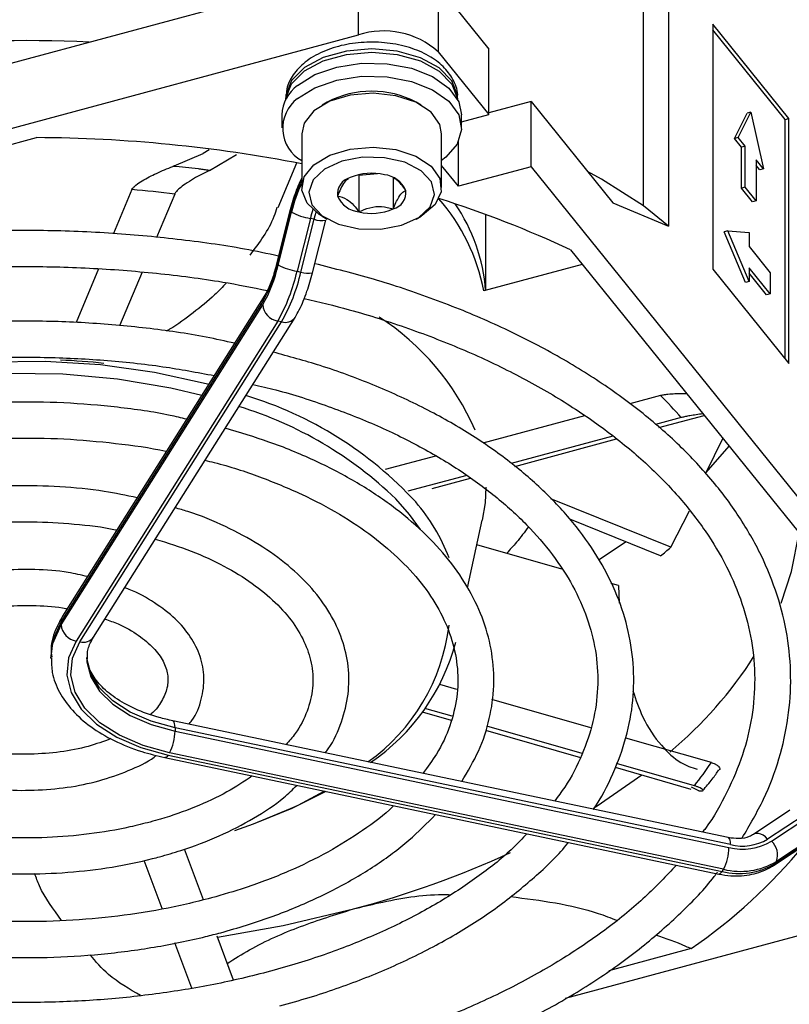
# Model space of a CAD drawing. Header units: millimetres. Extents: x 5 to 414, y 6 to 290.
# Tile 95 of 107: x 396.56 to 402.06, y 160.13 to 167.16. Entities that reach past the tile are written whole.
import ezdxf

# ---------------------------------------------------------------- set-up
doc = ezdxf.new("R2010")
doc.units = ezdxf.units.MM

msp = doc.modelspace()

# ---------------------------------------------------------------- linework, layer by layer
at = {"color": 7, "linetype": 'Continuous', "lineweight": 25}
for p, q in [((401.1947, 167.8963), (401.1947, 165.6853)), ((401.0172, 165.8299), (401.0172, 167.6146)), ((396.3021, 166.7966), (398.98, 167.5174)), ((398.98, 167.0508), (398.98, 167.5174)), ((399.5495, 167.3978), (399.5495, 166.9312)), ((399.5495, 167.3978), (399.9117, 166.9493)), ((402.055, 166.4539), (401.5117, 167.1266)), ((401.5117, 167.1266), (401.5117, 165.3769)), ((402.0291, 166.447), (401.5117, 167.0876)), ((389.399, 164.4717), (398.98, 167.0508)), ((399.9117, 166.4827), (399.9117, 166.9493)), ((399.5495, 166.9312), (399.9117, 166.4827)), ((398.4604, 166.5963), (398.4604, 166.5891)), ((399.689, 166.5891), (399.689, 166.5963)), ((398.7565, 166.57), (398.7211, 166.5496)), ((399.4283, 166.5496), (399.393, 166.57)), ((400.2136, 166.5756), (399.9117, 166.4943)), ((400.2136, 166.109), (400.2136, 166.5756)), ((400.2136, 166.5756), (400.7982, 165.8519)), ((398.4319, 166.4797), (398.4319, 166.3863)), ((399.7176, 166.4304), (399.9117, 166.4827)), ((399.7176, 166.3863), (399.7176, 166.4797)), ((401.6669, 166.3122), (401.7574, 166.4917)), ((401.6928, 166.3192), (401.7833, 166.4987)), ((401.7833, 166.4987), (401.7574, 166.4917)), ((401.7833, 166.4987), (401.8739, 166.0949)), ((402.0291, 166.447), (402.055, 166.4539)), ((402.055, 164.7042), (402.055, 166.4539)), ((402.0291, 164.7363), (402.0291, 166.447)), ((391.8516, 165.0182), (396.6783, 166.3175)), ((398.5747, 166.3455), (398.5747, 165.9606)), ((399.5747, 165.9606), (399.5747, 166.3455)), ((401.6928, 166.3192), (401.6669, 166.3122)), ((401.7182, 166.2487), (401.6669, 166.3122)), ((401.7441, 166.2556), (401.6928, 166.3192)), ((399.6957, 165.9696), (399.6957, 166.2904)), ((401.7441, 166.2556), (401.7182, 166.2487)), ((401.7182, 165.957), (401.7182, 166.2487)), ((401.7441, 165.964), (401.7441, 166.2556)), ((397.6625, 166.1159), (397.8699, 166.2048)), ((397.9136, 166.2298), (397.8699, 166.2048)), ((397.9153, 166.082), (398.1078, 166.1972)), ((397.6625, 166.1159), (397.6529, 166.1123)), ((398.4053, 165.8181), (398.5388, 166.1374)), ((399.6957, 165.9696), (399.5747, 166.1194)), ((400.2136, 166.109), (399.6957, 165.9696)), ((400.2136, 166.109), (404.0172, 161.4002)), ((401.8739, 166.0949), (401.8226, 166.1585)), ((401.8226, 166.1585), (401.8226, 165.8668)), ((401.848, 166.088), (401.8226, 166.1194)), ((398.9802, 166.0518), (398.9834, 166.0494)), ((398.9834, 166.0494), (399.1155, 166.0606)), ((398.9834, 166.0494), (398.9834, 165.787)), ((399.2282, 166.0318), (399.2282, 165.8077)), ((401.8739, 166.0949), (401.848, 166.088)), ((401.7441, 165.964), (401.7182, 165.957)), ((401.8226, 165.8668), (401.7441, 165.964)), ((397.3602, 165.9461), (397.2288, 165.632)), ((397.6672, 165.9146), (397.5374, 165.6042)), ((401.7967, 165.8599), (401.7182, 165.957)), ((400.7982, 165.8519), (401.1947, 165.6853)), ((401.1947, 165.6853), (401.0172, 165.8299)), ((401.8226, 165.8668), (401.7967, 165.8599)), ((398.488, 165.7843), (398.3931, 165.4071)), ((398.4915, 165.7789), (398.3966, 165.4018)), ((398.4063, 165.4076), (398.5013, 165.7848)), ((398.7211, 165.7565), (398.7565, 165.7361)), ((399.393, 165.7361), (399.4283, 165.7565)), ((399.8902, 165.2261), (399.8902, 165.7678)), ((398.6363, 165.7401), (398.5414, 165.3629)), ((398.5682, 165.3573), (398.6631, 165.7344)), ((398.6631, 165.7344), (398.6363, 165.7401)), ((398.6514, 165.3515), (398.7463, 165.7287)), ((401.6203, 165.6506), (401.5944, 165.6437)), ((401.7454, 165.2818), (401.5944, 165.6437)), ((401.7713, 165.2888), (401.6203, 165.6506)), ((401.6203, 165.6506), (401.7713, 165.6387)), ((401.7713, 165.6387), (401.7713, 165.5396)), ((401.7713, 165.5396), (401.9222, 165.3527)), ((400.4961, 165.5153), (402.7469, 162.7289)), ((400.5798, 165.4117), (399.876, 165.2223)), ((397.1235, 165.3802), (396.9629, 164.9961)), ((397.4338, 165.3564), (397.2733, 164.9728)), ((398.5414, 165.3629), (398.5682, 165.3573)), ((401.5117, 165.3769), (402.055, 164.7042)), ((401.9222, 165.2011), (401.7713, 165.388)), ((401.7713, 165.388), (401.7713, 165.2888)), ((401.8963, 165.1941), (401.7713, 165.3489)), ((401.9222, 165.3527), (401.9222, 165.2011)), ((401.7713, 165.2888), (401.7454, 165.2818)), ((398.3105, 165.1911), (396.8659, 162.8998)), ((401.9222, 165.2011), (401.8963, 165.1941)), ((398.2998, 165.1527), (396.8552, 162.8614)), ((396.8552, 162.838), (398.2958, 165.1229)), ((398.4032, 165.007), (396.9626, 162.7222)), ((396.9894, 162.7165), (398.43, 165.0014)), ((397.0861, 162.7489), (398.5267, 165.0338)), ((398.43, 165.0014), (398.4032, 165.007)), ((401.138, 164.4756), (400.9187, 164.4166)), ((400.596, 164.3297), (399.8697, 164.1342)), ((401.2867, 164.3174), (401.1017, 164.2676)), ((401.1261, 164.2466), (401.4504, 164.3339)), ((400.7981, 164.1859), (400.0722, 163.9905)), ((400.0969, 163.9695), (400.8232, 164.1651)), ((401.4651, 163.9252), (401.5848, 164.1676)), ((401.4651, 163.9252), (401.6288, 164.113)), ((399.5317, 164.0432), (399.1717, 163.9463)), ((399.7544, 163.9049), (399.3334, 163.7916)), ((399.5062, 163.8105), (399.7815, 163.8847)), ((401.2118, 163.3914), (400.3539, 163.7382)), ((401.2118, 163.3914), (401.3462, 163.6512)), ((399.7595, 163.1026), (399.8645, 163.5849)), ((401.139, 163.3299), (400.4899, 163.5923)), ((400.7009, 163.305), (400.889, 163.431)), ((400.434, 163.2343), (399.8262, 163.4087)), ((400.8387, 163.1182), (400.7856, 163.1334)), ((400.8387, 163.1182), (400.8433, 162.9921)), ((396.8552, 162.8614), (396.8552, 162.838)), ((396.7819, 162.6215), (396.7819, 162.5982)), ((399.6833, 162.3756), (399.5619, 162.4104)), ((400.64, 162.1011), (399.9334, 162.3038)), ((399.6489, 162.1848), (399.4546, 162.2405)), ((399.4361, 162.2157), (399.6421, 162.1566)), ((401.6228, 161.3178), (397.6537, 162.1517)), ((397.6693, 162.1019), (397.6693, 162.0786)), ((401.6384, 161.2679), (397.6693, 162.1019)), ((400.5792, 161.9179), (399.8969, 162.1136)), ((397.6693, 162.0786), (401.6273, 161.2469)), ((399.8877, 162.0861), (400.5668, 161.8913)), ((401.5019, 161.8537), (400.8901, 162.0293)), ((397.5969, 161.8892), (401.5549, 161.0576)), ((397.6204, 161.9077), (401.5784, 161.0761)), ((401.5882, 161.0916), (397.6302, 161.9232)), ((400.8144, 161.8202), (401.3555, 161.665)), ((401.3804, 161.688), (400.8243, 161.8475)), ((401.4127, 161.6524), (401.3596, 161.6779)), ((402.063, 161.513), (401.8022, 161.3412)), ((402.165, 161.4795), (401.9042, 161.3077)), ((401.931, 161.2924), (402.1918, 161.4642)), ((401.6228, 161.3178), (401.6221, 161.3179)), ((402.2287, 161.3203), (401.9679, 161.1485)), ((401.945, 161.1195), (402.2058, 161.2913)), ((401.9581, 161.133), (402.2189, 161.3048)), ((397.8729, 160.8734), (397.7376, 161.2363)), ((397.5779, 160.8107), (397.4493, 161.1557)), ((401.9679, 161.1485), (401.9581, 161.133)), ((401.5784, 161.0761), (401.5882, 161.0916)), ((402.8764, 160.8201), (400.4577, 160.169)), ((397.7898, 160.2422), (397.669, 160.5664)), ((398.0863, 160.3008), (397.9697, 160.6137)), ((401.3573, 160.5249), (400.7704, 160.3669))]:
    msp.add_line(p, q, dxfattribs=at)
at = {"color": 7, "linetype": 'Continuous', "lineweight": 25, "flags": 128}
for points in [[(399.689, 166.5963), (399.6876, 166.62), (399.648, 166.7236), (399.5571, 166.8159), (399.423, 166.8884), (399.2577, 166.9348), (399.076, 166.9509), (398.8942, 166.9353), (398.7286, 166.8893), (398.5939, 166.817), (398.5023, 166.725), (398.462, 166.6215), (398.4604, 166.5963)], [(398.4612, 166.5904), (398.462, 166.5982), (398.5023, 166.7017), (398.5939, 166.7937), (398.7286, 166.8659), (398.8942, 166.9119), (399.076, 166.9276), (399.2577, 166.9115), (399.423, 166.8651), (399.5571, 166.7925), (399.648, 166.7003), (399.6876, 166.5967), (399.6883, 166.5904)], [(398.5443, 166.6893), (398.6681, 166.7671), (398.8248, 166.8216), (399.0018, 166.8484), (399.1847, 166.8453), (399.3587, 166.8126), (399.5097, 166.7529), (399.6254, 166.6711), (399.6965, 166.5738), (399.7176, 166.4797)], [(398.5443, 166.596), (398.6681, 166.6738), (398.8248, 166.7283), (399.0018, 166.7551), (399.1847, 166.752), (399.3587, 166.7193), (399.5097, 166.6596), (399.6254, 166.5778), (399.6965, 166.4805), (399.7173, 166.3755), (399.686, 166.2714), (399.6052, 166.1767), (399.5747, 166.1531)], [(399.5747, 166.3455), (399.5617, 166.4109), (399.4986, 166.4986), (399.3895, 166.5698), (399.2463, 166.6166), (399.0845, 166.6341), (398.9217, 166.6203), (398.7754, 166.5767), (398.6616, 166.5081), (398.5925, 166.4218), (398.5747, 166.3455)], [(398.7211, 165.7565), (398.7003, 165.7693), (398.613, 165.8498), (398.5757, 165.9424), (398.5925, 166.0369), (398.6616, 166.1232), (398.7754, 166.1918), (398.9217, 166.2354), (399.0845, 166.2492), (399.2463, 166.2317), (399.3895, 166.1848), (399.4986, 166.1137), (399.5617, 166.0259), (399.5721, 165.9311), (399.5286, 165.8395), (399.4359, 165.7609), (399.4283, 165.7565)], [(399.1401, 165.6627), (399.2884, 165.6911), (399.411, 165.7471), (399.493, 165.8239), (399.5245, 165.9123), (399.5018, 166.0015), (399.4276, 166.0809), (399.3108, 166.1409), (399.1656, 166.1742), (399.0094, 166.1768), (398.861, 166.1484), (398.7385, 166.0924), (398.6565, 166.0156), (398.6249, 165.9272), (398.6476, 165.838), (398.7218, 165.7586), (398.8386, 165.6986), (398.9838, 165.6653), (399.1401, 165.6627)], [(401.0172, 165.8299), (400.7157, 166.0198), (400.6173, 166.0758)], [(398.488, 165.7843), (398.4882, 165.7828), (398.4915, 165.7789)], [(398.6631, 165.7344), (398.6702, 165.7611), (398.6774, 165.7853)], [(398.3931, 165.4071), (398.3932, 165.4057), (398.3966, 165.4018)], [(393.7865, 163.6748), (393.8333, 163.7315), (394.0321, 163.9296), (394.2733, 164.1113), (394.5527, 164.2738), (394.8657, 164.4143), (395.2074, 164.5305), (395.572, 164.6205), (395.9535, 164.6829), (396.3457, 164.7166), (396.7422, 164.7211), (397.1364, 164.6963), (397.5219, 164.6426), (397.8923, 164.5608), (397.9102, 164.5561)], [(397.86, 164.4765), (397.6388, 164.5288), (397.259, 164.5927), (396.868, 164.6274), (396.4725, 164.6324), (396.0793, 164.6076), (395.695, 164.5533), (395.3263, 164.4705), (394.9795, 164.3607), (394.6605, 164.2256), (394.3747, 164.0677), (394.1271, 163.8896), (393.9867, 163.7625)], [(399.8902, 163.8214), (399.8844, 163.7094), (399.8645, 163.5849)], [(399.424, 163.5195), (399.3454, 163.626), (399.2462, 163.738)], [(402.0013, 162.9934), (402.0757, 163.2186), (402.1282, 163.4948)], [(396.7819, 162.6), (396.7961, 162.7048), (396.8552, 162.838)], [(396.8552, 162.8614), (396.7961, 162.7282), (396.7821, 162.6094)], [(396.9626, 162.7222), (396.909, 162.6015), (396.8973, 162.4771), (396.9278, 162.3538), (396.9993, 162.2363), (397.1093, 162.1291), (397.2533, 162.0364), (397.4259, 161.9616), (397.6204, 161.9077)], [(397.6302, 161.9232), (397.4407, 161.9757), (397.2726, 162.0485), (397.1323, 162.1389), (397.0252, 162.2433), (396.9555, 162.3577), (396.9258, 162.4778), (396.9373, 162.599), (396.9894, 162.7165)], [(397.0391, 162.5914), (397.04, 162.574), (397.0665, 162.4667), (397.1288, 162.3645), (397.2245, 162.2712), (397.3498, 162.1905), (397.5, 162.1254), (397.6693, 162.0786)], [(397.6693, 162.1019), (397.5, 162.1488), (397.3498, 162.2138), (397.2245, 162.2945), (397.1288, 162.3878), (397.0665, 162.4901), (397.04, 162.5974), (397.0396, 162.6035)], [(397.6693, 162.1019), (397.6685, 162.1189), (397.6663, 162.1329), (397.6627, 162.1433), (397.6578, 162.1497), (397.654, 162.1517)], [(397.6204, 161.9077), (397.6128, 161.8974), (397.6055, 161.8911), (397.5987, 161.889), (397.5969, 161.8892)], [(400.6712, 161.5366), (400.6858, 161.5458), (401.0046, 161.7657)], [(398.7473, 161.6475), (398.5036, 161.5259), (398.2521, 161.4242)], [(398.4951, 161.5256), (398.5484, 161.5508), (398.7362, 161.6498)], [(398.0968, 161.3697), (398.2294, 161.4158), (398.4951, 161.5256)], [(401.6384, 161.2679), (401.6376, 161.2849), (401.6354, 161.2989), (401.6318, 161.3093), (401.6269, 161.3157), (401.6228, 161.3178)], [(401.9042, 161.3077), (401.8886, 161.3225), (401.8721, 161.3344), (401.8554, 161.3428), (401.839, 161.3475), (401.8237, 161.3483), (401.8099, 161.3452), (401.8022, 161.3412)], [(401.9581, 161.133), (401.949, 161.1225), (401.945, 161.1195)], [(401.5784, 161.0761), (401.5708, 161.0658), (401.5635, 161.0595), (401.5567, 161.0574), (401.5549, 161.0576)], [(397.9718, 160.6081), (398.4409, 160.69), (398.9439, 160.8085)]]:
    msp.add_lwpolyline(points, dxfattribs=at)
at = {"color": 7, "linetype": 'Continuous', "lineweight": 25}
for centre, radius, start, end in [((399.1601, 166.4931), 0.5862, 48.36958, 107.89819), ((396.6046, 157.0391), 9.9708, 87.40401, 95.61337), ((398.6987, 166.4716), 0.2669, 125.33828, 178.26193), ((398.7032, 166.3844), 0.2646, 126.91889, 240.94403), ((399.0747, 165.9678), 0.6811, 62.14413, 117.85587), ((396.6218, 156.0409), 10.2767, 79.04556, 89.68539), ((398.9538, 165.9116), 0.1245, 105.17502, 185.79721), ((399.0756, 165.665), 0.398, 76.86181, 112.82303), ((399.1453, 165.8629), 0.1907, 24.00096, 83.76273), ((399.663, 165.4976), 1.2048, 154.59107, 166.49463), ((399.4799, 165.5549), 1.0053, 154.21444, 166.78067), ((396.59, 156.9229), 9.056, 83.16901, 85.12172), ((399.0041, 165.9766), 0.1907, 204.00096, 263.76273), ((399.1956, 165.9279), 0.1245, 285.17502, 5.79721), ((398.5111, 164.9645), 1.389, 10.69516, 41.265), ((397.281, 158.6526), 7.5785, 64.89744, 72.53383), ((398.6527, 165.1387), 1.2387, 4.02388, 34.72759), ((398.7128, 166.1973), 0.4636, 242.85469, 260.50308), ((399.5292, 165.5165), 0.9205, 161.80289, 165.94169), ((399.0739, 166.1745), 0.398, 256.86181, 292.82303), ((398.7154, 165.8867), 0.161, 251.03992, 281.0601), ((397.3948, 165.6366), 1.0372, 330.30996, 347.24244), ((397.5114, 165.6022), 0.9075, 330.30996, 347.24244), ((398.6179, 165.8202), 0.4636, 242.85469, 260.50308), ((397.2769, 165.6492), 1.2965, 330.30996, 347.24244), ((397.3038, 165.6436), 1.2965, 330.30996, 347.24244), ((398.6205, 165.5095), 0.161, 251.03992, 281.0601), ((398.3706, 165.1536), 0.0708, 148.07284, 180.7465), ((398.4258, 165.1357), 0.1307, 185.62026, 260.02428), ((398.4552, 165.0867), 0.0889, 253.54337, 323.51092), ((398.1369, 163.5), 1.8281, 23.46157, 57.13907), ((396.6088, 159.4627), 5.2715, 83.98285, 87.3663), ((397.3815, 161.8584), 2.7349, 42.77017, 73.1367), ((398.9147, 162.2356), 3.156, 41.27221, 45.21562), ((397.3047, 161.7193), 2.8009, 46.1171, 72.96213), ((398.3522, 162.8234), 1.3679, 21.16741, 40.70795), ((398.6827, 166.3097), 3.8617, 309.49928, 310.91369), ((396.926, 162.8623), 0.0708, 148.05182, 180.74679), ((396.9852, 162.8508), 0.1307, 185.62026, 260.02428), ((398.2402, 162.999), 1.3968, 305.29306, 353.22813), ((397.0146, 162.8018), 0.0889, 253.54549, 323.47571), ((398.2216, 163.0973), 1.5031, 304.23909, 345.21296), ((399.2383, 164.2617), 3.0523, 310.13185, 327.35747), ((397.3345, 162.0802), 0.3348, 332.03449, 359.71321), ((399.2846, 163.3511), 2.6755, 321.56609, 325.96858), ((399.074, 163.8294), 4.0166, 304.64291, 320.30962), ((401.7241, 161.6372), 0.4021, 256.06503, 300.97555), ((401.7231, 161.6094), 0.3518, 256.06503, 300.97555), ((401.8425, 161.1931), 0.1331, 340.43478, 48.28551), ((397.1651, 167.5334), 6.9562, 284.81627, 294.66242), ((401.2925, 161.2486), 0.3348, 332.03449, 359.71321), ((401.6994, 161.5639), 0.5026, 256.06503, 300.97555), ((401.7092, 161.5794), 0.5026, 256.06503, 300.97555)]:
    msp.add_arc(centre, radius, start, end, dxfattribs=at)
for points, knots in [([(399.6866, 166.5974), (399.6874, 166.6022), (399.6939, 166.6441), (399.6645, 166.7231), (399.5999, 166.8189), (399.4978, 166.8983), (399.3653, 166.9587), (399.2081, 166.9949), (399.0402, 167.0034), (398.8742, 166.9833), (398.7215, 166.9349), (398.5971, 166.8622), (398.5116, 166.7708), (398.4636, 166.6786), (398.4657, 166.618), (398.4664, 166.5942)], [0, 0, 0, 0, 0.010193, 0.089382, 0.167371, 0.249788, 0.33776, 0.427632, 0.517307, 0.607172, 0.697902, 0.790406, 0.87293, 0.950086, 1, 1, 1, 1]), ([(397.3602, 165.9461), (397.3628, 165.9507), (397.3691, 165.9614), (397.395, 165.9838), (397.4507, 166.0199), (397.5426, 166.0666), (397.6144, 166.0963), (397.6529, 166.1123)], [0, 0, 0, 0, 0.065572, 0.152953, 0.308608, 0.62843, 1, 1, 1, 1]), ([(397.8699, 166.0895), (397.8587, 166.0908), (397.7867, 166.0992), (397.7142, 166.1063), (397.6529, 166.1123)], [0, 0, 0, 0, 0.155476, 1, 1, 1, 1]), ([(397.9153, 166.082), (397.878, 166.0638), (397.8206, 166.0358), (397.7463, 165.9895), (397.7042, 165.9583), (397.6798, 165.9348), (397.6702, 165.9214), (397.6676, 165.9155), (397.6672, 165.9146)], [0, 0, 0, 0, 0.419479, 0.643307, 0.804216, 0.903615, 0.984546, 1, 1, 1, 1]), ([(397.9153, 166.082), (397.9114, 166.0827), (397.8962, 166.0852), (397.8811, 166.0877), (397.8699, 166.0895)], [0, 0, 0, 0, 0.261217, 1, 1, 1, 1]), ([(398.5747, 166.0298), (398.5582, 165.9933), (398.5251, 165.9205), (398.5004, 165.8296), (398.488, 165.7843)], [0, 0, 0, 0, 0.500589, 1, 1, 1, 1]), ([(399.3195, 165.9405), (399.2975, 165.97), (399.2674, 166.0101), (399.2357, 166.0264), (399.2273, 166.0307)], [0, 0, 0, 0, 0.734912, 1, 1, 1, 1]), ([(398.9098, 166.0228), (398.9004, 166.0174), (398.8817, 166.0068), (398.8532, 165.9561), (398.8371, 165.9165), (398.8299, 165.899)], [0, 0, 0, 0, 0.358384, 0.715579, 1, 1, 1, 1]), ([(398.8299, 165.899), (398.8519, 165.8949), (398.8895, 165.888), (398.9441, 165.839), (398.9714, 165.803), (398.9834, 165.787)], [0, 0, 0, 0, 0.4391165, 0.7513669, 1, 1, 1, 1]), ([(399.2282, 165.8077), (399.2413, 165.8387), (399.2637, 165.8917), (399.2962, 165.9299), (399.3124, 165.9372), (399.3195, 165.9405)], [0, 0, 0, 0, 0.439117, 0.751367, 1, 1, 1, 1]), ([(398.206, 165.4776), (398.2723, 165.5652), (398.3517, 165.6701), (398.3928, 165.7989), (398.3996, 165.8202)], [0, 0, 0, 0, 0.8346067, 1, 1, 1, 1]), ([(398.9834, 165.787), (398.9954, 165.7926), (399.0334, 165.8105), (399.1031, 165.829), (399.1753, 165.8235), (399.2143, 165.8119), (399.2282, 165.8077)], [0, 0, 0, 0, 0.156025, 0.493707, 0.819058, 1, 1, 1, 1]), ([(398.4093, 165.4714), (398.3286, 165.4885), (398.0922, 165.5387), (397.6853, 165.5944), (397.1946, 165.6398), (396.6984, 165.6576), (396.2015, 165.6495), (395.708, 165.615), (395.2217, 165.5546), (394.7468, 165.4686), (394.287, 165.3577), (393.8462, 165.2228), (393.4278, 165.0648), (393.0354, 164.885), (392.6722, 164.6845), (392.3413, 164.465), (392.0452, 164.2281), (391.7885, 163.9752), (391.589, 163.7377), (391.4943, 163.5803), (391.4558, 163.5162)], [0, 0, 0, 0, 0.0301114, 0.0881659, 0.1462054, 0.2042362, 0.2622647, 0.320297, 0.3783381, 0.436395, 0.4944742, 0.5525823, 0.6107249, 0.6689058, 0.7271258, 0.7853792, 0.8436485, 0.9018898, 0.960043, 1, 1, 1, 1]), ([(391.6883, 163.4052), (391.7002, 163.4267), (391.7598, 163.5348), (391.9095, 163.7221), (392.1368, 163.9636), (392.4058, 164.1916), (392.7101, 164.4051), (393.0482, 164.6019), (393.4172, 164.7804), (393.8139, 164.9388), (394.2349, 165.0758), (394.6768, 165.19), (395.1355, 165.2803), (395.6071, 165.3459), (396.0874, 165.3863), (396.5724, 165.4008), (397.0577, 165.3898), (397.5386, 165.3521), (397.9646, 165.2986), (398.223, 165.247), (398.3286, 165.2259)], [0, 0, 0, 0, 0.014853, 0.074328, 0.133512, 0.192515, 0.251428, 0.31031, 0.369191, 0.428089, 0.487016, 0.545974, 0.60496, 0.66397, 0.722997, 0.782036, 0.841079, 0.900117, 0.959143, 1, 1, 1, 1]), ([(398.3931, 165.4071), (398.3877, 165.387), (398.3721, 165.3285), (398.3419, 165.2469), (398.3202, 165.2083), (398.3105, 165.1911)], [0, 0, 0, 0, 0.224837, 0.653361, 1, 1, 1, 1]), ([(401.7224, 161.316), (401.7762, 161.4077), (401.8843, 161.592), (401.9915, 161.8799), (402.0571, 162.1729), (402.0761, 162.4676), (402.05, 162.7612), (401.979, 163.0514), (401.8638, 163.3361), (401.7054, 163.6133), (401.5046, 163.8809), (401.2629, 164.1367), (400.9823, 164.3785), (400.6652, 164.6041), (400.3143, 164.8116), (399.9329, 164.9994), (399.5237, 165.1653), (399.1025, 165.3072), (398.809, 165.3812), (398.6678, 165.4168)], [0, 0, 0, 0, 0.058473, 0.117571, 0.17632, 0.234765, 0.293044, 0.35131, 0.409725, 0.468422, 0.527441, 0.586745, 0.646258, 0.705897, 0.765595, 0.825305, 0.884999, 0.944666, 1, 1, 1, 1]), ([(398.5267, 165.0338), (398.5371, 165.0515), (398.568, 165.1044), (398.612, 165.2099), (398.6389, 165.3067), (398.6514, 165.3515)], [0, 0, 0, 0, 0.212047, 0.634702, 1, 1, 1, 1]), ([(398.0376, 165.281), (398.0097, 165.2517), (397.9367, 165.1753), (397.7999, 165.0654), (397.6843, 164.9791), (397.6145, 164.9394), (397.6065, 164.9348)], [0, 0, 0, 0, 0.22518, 0.587624, 0.952666, 1, 1, 1, 1]), ([(398.591, 165.1689), (398.6995, 165.143), (398.9569, 165.0816), (399.3409, 164.9575), (399.7414, 164.8024), (400.1139, 164.6264), (400.4559, 164.4321), (400.7643, 164.2212), (401.0366, 163.9958), (401.2706, 163.758), (401.4647, 163.5098), (401.6175, 163.2534), (401.7281, 162.9906), (401.7955, 162.723), (401.8191, 162.4521), (401.7976, 162.1801), (401.7323, 161.9091), (401.6181, 161.6431), (401.5186, 161.4583), (401.4453, 161.3655), (401.4382, 161.3566)], [0, 0, 0, 0, 0.042944, 0.10193, 0.160877, 0.219782, 0.278646, 0.337478, 0.396298, 0.455132, 0.514041, 0.573112, 0.632462, 0.692204, 0.752386, 0.812908, 0.873464, 0.933726, 0.993574, 1, 1, 1, 1]), ([(398.0946, 164.8486), (398.0277, 164.8637), (397.823, 164.9097), (397.4651, 164.9596), (397.0272, 164.999), (396.5843, 165.0107), (396.1417, 164.9964), (395.7039, 164.9557), (395.2753, 164.8891), (394.8604, 164.7973), (394.4632, 164.6811), (394.088, 164.5416), (393.7386, 164.3799), (393.4186, 164.1976), (393.1317, 163.9961), (392.8799, 163.7778), (392.6708, 163.5436), (392.5365, 163.363), (392.4863, 163.2583), (392.4773, 163.2394)], [0, 0, 0, 0, 0.030865, 0.094454, 0.158019, 0.221572, 0.285124, 0.348684, 0.412262, 0.475871, 0.539521, 0.603224, 0.666987, 0.730811, 0.794687, 0.858572, 0.922381, 0.985991, 1, 1, 1, 1]), ([(400.658, 161.5205), (400.6582, 161.5207), (400.7189, 161.6014), (400.8015, 161.7728), (400.9, 162.0318), (400.9475, 162.2962), (400.9505, 162.5608), (400.908, 162.823), (400.8211, 163.0804), (400.6907, 163.3306), (400.5179, 163.5716), (400.304, 163.8011), (400.0511, 164.0164), (399.7619, 164.2152), (399.4398, 164.3955), (399.0877, 164.5547), (398.7311, 164.687), (398.4834, 164.7543), (398.3699, 164.7851)], [0, 0, 0, 0, 0.000192, 0.067996, 0.135315, 0.202083, 0.268406, 0.334554, 0.400762, 0.467316, 0.534363, 0.601885, 0.669761, 0.737846, 0.806023, 0.874207, 0.942359, 1, 1, 1, 1]), ([(392.7408, 163.184), (392.7463, 163.1947), (392.7918, 163.2816), (392.9183, 163.4387), (393.1206, 163.651), (393.3651, 163.8498), (393.6439, 164.0337), (393.9557, 164.2004), (394.2967, 164.3481), (394.6634, 164.4749), (395.0518, 164.5793), (395.4576, 164.6601), (395.8763, 164.7163), (396.3031, 164.7472), (396.7335, 164.7525), (397.1621, 164.7314), (397.5704, 164.6887), (397.828, 164.6408), (397.9494, 164.6182)], [0, 0, 0, 0, 0.009386, 0.07664, 0.143399, 0.209873, 0.276221, 0.342537, 0.408862, 0.475227, 0.541639, 0.608098, 0.674596, 0.741121, 0.807661, 0.874205, 0.940734, 1, 1, 1, 1]), ([(398.2249, 164.5551), (398.2801, 164.5423), (398.4677, 164.4989), (398.7679, 164.4004), (399.1205, 164.262), (399.4439, 164.1025), (399.7359, 163.9257), (399.993, 163.7334), (400.2128, 163.5281), (400.3931, 163.3123), (400.5326, 163.0883), (400.6302, 162.8581), (400.6851, 162.6233), (400.6961, 162.3854), (400.6631, 162.1464), (400.5827, 161.9099), (400.4884, 161.7196), (400.4057, 161.6119), (400.3803, 161.5788)], [0, 0, 0, 0, 0.027782, 0.094474, 0.161103, 0.227662, 0.294155, 0.360602, 0.427043, 0.49355, 0.560263, 0.627384, 0.695134, 0.763615, 0.832619, 0.901469, 0.969697, 1, 1, 1, 1]), ([(401.138, 164.4756), (401.1454, 164.4774), (401.1629, 164.4816), (401.1996, 164.4865), (401.2593, 164.4907), (401.2978, 164.4907), (401.3237, 164.4908)], [0, 0, 0, 0, 0.104556, 0.243887, 0.492082, 1, 1, 1, 1]), ([(397.7528, 164.3065), (397.7135, 164.3158), (397.5541, 164.3537), (397.2594, 164.3944), (396.8749, 164.4274), (396.4857, 164.4322), (396.0984, 164.411), (395.7177, 164.3634), (395.3488, 164.2901), (394.9966, 164.1921), (394.6656, 164.0703), (394.3603, 163.9261), (394.085, 163.7612), (393.8428, 163.5774), (393.6404, 163.3764), (393.4973, 163.1969), (393.4396, 163.081), (393.4198, 163.0413)], [0, 0, 0, 0, 0.0235823, 0.0956597, 0.1676985, 0.239719, 0.3117432, 0.3837877, 0.455874, 0.528025, 0.600262, 0.6726013, 0.7450464, 0.8175734, 0.8900724, 0.962348, 1, 1, 1, 1]), ([(401.4419, 164.3445), (401.4264, 164.3425), (401.399, 164.3389), (401.3544, 164.332), (401.3187, 164.3252), (401.2978, 164.3204), (401.2883, 164.3178), (401.2867, 164.3174)], [0, 0, 0, 0, 0.372814, 0.655746, 0.830523, 0.972827, 1, 1, 1, 1]), ([(399.7177, 161.718), (399.7607, 161.7902), (399.8473, 161.9356), (399.922, 162.1661), (399.9543, 162.4008), (399.9398, 162.6349), (399.8806, 162.8648), (399.7777, 163.0878), (399.6324, 163.3019), (399.446, 163.5045), (399.2205, 163.693), (398.9592, 163.8646), (398.6654, 164.0163), (398.3549, 164.1447), (398.1329, 164.2101), (398.027, 164.2412)], [0, 0, 0, 0, 0.076287, 0.153882, 0.230564, 0.306596, 0.382469, 0.458652, 0.535567, 0.613299, 0.691665, 0.7704, 0.849281, 0.928151, 1, 1, 1, 1]), ([(393.6794, 162.9868), (393.6818, 162.9916), (393.7165, 163.0621), (393.8241, 163.1934), (394.0028, 163.3755), (394.2236, 163.544), (394.4776, 163.6969), (394.763, 163.832), (395.0755, 163.9471), (395.4106, 164.0403), (395.7634, 164.1101), (396.1289, 164.1554), (396.5013, 164.1751), (396.8759, 164.17), (397.2445, 164.1363), (397.4903, 164.1041), (397.6067, 164.077), (397.6079, 164.0767)], [0, 0, 0, 0, 0.005652, 0.083299, 0.160048, 0.236329, 0.312439, 0.388526, 0.464659, 0.540871, 0.617164, 0.693523, 0.769926, 0.846349, 0.922766, 0.999142, 1, 1, 1, 1]), ([(397.8829, 164.0126), (397.905, 164.0076), (398.0424, 163.9763), (398.2767, 163.8964), (398.5786, 163.7737), (398.8496, 163.6301), (399.0878, 163.4707), (399.2895, 163.2976), (399.4523, 163.114), (399.5745, 162.9225), (399.6554, 162.7256), (399.694, 162.5245), (399.6897, 162.3204), (399.639, 162.116), (399.5577, 161.9329), (399.4744, 161.8221), (399.44, 161.7764)], [0, 0, 0, 0, 0.014695, 0.091307, 0.167806, 0.244181, 0.320445, 0.396658, 0.472906, 0.54942, 0.62658, 0.704846, 0.784426, 0.864698, 0.944149, 1, 1, 1, 1]), ([(397.3989, 163.7451), (397.3209, 163.7615), (397.1414, 163.7992), (396.846, 163.8276), (396.5231, 163.8349), (396.2012, 163.8147), (395.8872, 163.7683), (395.5868, 163.6962), (395.3058, 163.5995), (395.0495, 163.4797), (394.8226, 163.3386), (394.6317, 163.1778), (394.4832, 163.0105), (394.421, 162.8913), (394.3926, 162.8369)], [0, 0, 0, 0, 0.065973, 0.151797, 0.237574, 0.323357, 0.409191, 0.49513, 0.581232, 0.667547, 0.754094, 0.84081, 0.927339, 1, 1, 1, 1]), ([(398.7419, 161.9231), (398.7494, 161.9327), (398.8035, 162.0019), (398.863, 162.143), (398.9137, 162.341), (398.9137, 162.5408), (398.8692, 162.7356), (398.7812, 162.9227), (398.6516, 163.0998), (398.4817, 163.2642), (398.2746, 163.4133), (398.0327, 163.5418), (397.8284, 163.6293), (397.7, 163.6651), (397.6692, 163.6737)], [0, 0, 0, 0, 0.015597, 0.112483, 0.207573, 0.300935, 0.393597, 0.486514, 0.580787, 0.67669, 0.77379, 0.871464, 0.969231, 1, 1, 1, 1]), ([(394.6561, 162.7816), (394.6766, 162.8167), (394.7269, 162.9032), (394.8563, 163.0348), (395.0335, 163.1708), (395.2463, 163.2913), (395.4884, 163.3936), (395.7555, 163.4753), (396.0417, 163.5342), (396.3406, 163.5686), (396.646, 163.5785), (396.9487, 163.5601), (397.1535, 163.5376), (397.2503, 163.5151), (397.2534, 163.5144)], [0, 0, 0, 0, 0.064569, 0.159049, 0.25223, 0.345018, 0.437777, 0.530671, 0.623744, 0.716966, 0.810282, 0.903625, 0.99691, 1, 1, 1, 1]), ([(400.1943, 163.5375), (400.1669, 163.5003), (400.1186, 163.4348), (400.0622, 163.3741), (400.0379, 163.3479)], [0, 0, 0, 0, 0.567865, 1, 1, 1, 1]), ([(397.5284, 163.4503), (397.6157, 163.4231), (397.7912, 163.3682), (398.0232, 163.26), (398.2259, 163.1362), (398.3921, 162.9987), (398.5195, 162.8521), (398.6066, 162.6997), (398.6531, 162.5438), (398.659, 162.3843), (398.619, 162.2227), (398.554, 162.0861), (398.4856, 162.0081), (398.4626, 161.9818)], [0, 0, 0, 0, 0.092349, 0.185634, 0.278637, 0.371439, 0.464249, 0.557596, 0.652544, 0.750386, 0.8509, 0.949796, 1, 1, 1, 1]), ([(397.0441, 163.1824), (396.9982, 163.193), (396.8775, 163.2208), (396.6682, 163.2362), (396.4283, 163.2305), (396.2335, 163.2033), (396.1238, 163.176), (396.088, 163.167)], [0, 0, 0, 0, 0.1499385, 0.3938831, 0.6376494, 0.8817315, 1, 1, 1, 1]), ([(397.7678, 162.1278), (397.775, 162.1362), (397.8206, 162.1899), (397.8622, 162.304), (397.8841, 162.4611), (397.8549, 162.6142), (397.784, 162.7559), (397.6743, 162.8855), (397.5249, 162.998), (397.3997, 163.0712), (397.3194, 163.0985), (397.3088, 163.1021)], [0, 0, 0, 0, 0.0265091, 0.1677688, 0.3031091, 0.4340828, 0.564471, 0.6981862, 0.8367128, 0.978407, 1, 1, 1, 1]), ([(396.1549, 162.9187), (396.1885, 162.9271), (396.287, 162.9514), (396.4637, 162.9752), (396.6776, 162.9772), (396.8264, 162.9681), (396.8955, 162.9524), (396.8987, 162.9517)], [0, 0, 0, 0, 0.145088, 0.424902, 0.705725, 0.98671, 1, 1, 1, 1]), ([(396.8659, 162.8998), (396.8511, 162.8733), (396.8102, 162.8004), (396.779, 162.6998), (396.7858, 162.6278), (396.7878, 162.607)], [0, 0, 0, 0, 0.287634, 0.793863, 1, 1, 1, 1]), ([(397.1683, 162.8793), (397.2004, 162.8681), (397.2918, 162.8364), (397.4117, 162.7648), (397.5215, 162.6728), (397.5906, 162.5762), (397.6217, 162.4814), (397.6194, 162.3896), (397.5772, 162.2954), (397.5346, 162.2293), (397.4958, 162.1993), (397.4942, 162.198)], [0, 0, 0, 0, 0.0708692, 0.2019204, 0.3319528, 0.4619355, 0.5947225, 0.7375603, 0.8692666, 0.9946645, 1, 1, 1, 1]), ([(397.0429, 162.5931), (397.0425, 162.6169), (397.0416, 162.6676), (397.0707, 162.7208), (397.0861, 162.7489)], [0, 0, 0, 0, 0.47135, 1, 1, 1, 1]), ([(396.7869, 162.6), (396.7869, 162.5656), (396.787, 162.4821), (396.8391, 162.3542), (396.9312, 162.2236), (397.0631, 162.1067), (397.2304, 162.0073), (397.4118, 161.9337), (397.5408, 161.9027), (397.5969, 161.8892)], [0, 0, 0, 0, 0.1036614, 0.2514727, 0.4011648, 0.5560362, 0.7152217, 0.8761146, 1, 1, 1, 1]), ([(397.6537, 162.1517), (397.6206, 162.1594), (397.5241, 162.1817), (397.3793, 162.2351), (397.2365, 162.3145), (397.1294, 162.4053), (397.0655, 162.5001), (397.0382, 162.5651), (397.0415, 162.5995), (397.0419, 162.6037)], [0, 0, 0, 0, 0.092561, 0.270073, 0.446414, 0.621399, 0.796317, 0.975095, 1, 1, 1, 1]), ([(400.9409, 162.366), (400.9628, 162.3022), (401.0166, 162.1456), (401.1374, 161.9754), (401.2724, 161.8483), (401.361, 161.8194), (401.4002, 161.8066)], [0, 0, 0, 0, 0.209109, 0.512727, 0.783999, 1, 1, 1, 1]), ([(397.2113, 162.0248), (397.1586, 162.0053), (397.047, 161.9639), (396.8496, 161.9259), (396.6377, 161.9116), (396.4901, 161.9119), (396.4203, 161.9231), (396.4191, 161.9233)], [0, 0, 0, 0, 0.228567, 0.483259, 0.739051, 0.99534, 1, 1, 1, 1]), ([(396.3902, 161.6693), (396.4011, 161.6676), (396.4893, 161.6541), (396.6629, 161.6544), (396.9005, 161.6727), (397.1299, 161.7198), (397.3379, 161.7942), (397.4752, 161.8574), (397.5306, 161.9014), (397.5356, 161.9053)], [0, 0, 0, 0, 0.0266876, 0.2166552, 0.4066889, 0.5971241, 0.7883909, 0.9809161, 1, 1, 1, 1]), ([(401.5019, 161.8537), (401.5086, 161.8516), (401.5241, 161.8466), (401.5442, 161.8357), (401.5614, 161.8187), (401.5662, 161.8053), (401.5576, 161.8016), (401.5575, 161.8015)], [0, 0, 0, 0, 0.103747, 0.242001, 0.488276, 0.994293, 1, 1, 1, 1]), ([(398.2206, 161.7582), (398.1624, 161.7192), (398.0401, 161.6372), (397.8171, 161.5342), (397.6271, 161.4669), (397.5165, 161.4362), (397.4917, 161.4293)], [0, 0, 0, 0, 0.29007, 0.609401, 0.912419, 1, 1, 1, 1]), ([(401.4409, 161.6548), (401.4641, 161.6818), (401.5055, 161.73), (401.5407, 161.7801), (401.5562, 161.8022)], [0, 0, 0, 0, 0.560262, 1, 1, 1, 1]), ([(397.5586, 161.181), (397.6098, 161.1956), (397.7583, 161.238), (397.9888, 161.3266), (398.2347, 161.4538), (398.4211, 161.5759), (398.5094, 161.6616), (398.5397, 161.6911)], [0, 0, 0, 0, 0.129686, 0.375831, 0.622706, 0.870223, 1, 1, 1, 1]), ([(401.4127, 161.6524), (401.4258, 161.6517), (401.446, 161.6506), (401.4421, 161.661), (401.4278, 161.6706), (401.4077, 161.6793), (401.3911, 161.6849), (401.3819, 161.6875), (401.3804, 161.688)], [0, 0, 0, 0, 0.419479, 0.643307, 0.804216, 0.903615, 0.984546, 1, 1, 1, 1]), ([(399.231, 161.5459), (399.2287, 161.5435), (399.1682, 161.4807), (399.0131, 161.3677), (398.7668, 161.2116), (398.4841, 161.0746), (398.2031, 160.9661), (398.011, 160.9108), (397.9294, 160.8874)], [0, 0, 0, 0, 0.0081475, 0.2179833, 0.4272697, 0.636459, 0.8457522, 1, 1, 1, 1]), ([(397.9963, 160.6391), (398.0579, 160.6565), (398.2365, 160.7069), (398.5163, 160.8088), (398.8243, 160.9507), (399.1016, 161.1143), (399.3425, 161.2909), (399.4702, 161.4206), (399.5314, 161.4827)], [0, 0, 0, 0, 0.096466, 0.279591, 0.463024, 0.646727, 0.830646, 1, 1, 1, 1]), ([(397.4917, 161.4293), (397.4435, 161.4171), (397.303, 161.3815), (397.0569, 161.34), (396.7553, 161.3151), (396.4657, 161.3134), (396.2819, 161.332), (396.1981, 161.3405)], [0, 0, 0, 0, 0.119621, 0.348691, 0.57816, 0.807799, 1, 1, 1, 1]), ([(400.1829, 161.3459), (400.1513, 161.3119), (400.0536, 161.2073), (399.8479, 161.0443), (399.5712, 160.8597), (399.2598, 160.6926), (398.9192, 160.5448), (398.6126, 160.4373), (398.4183, 160.3828), (398.3521, 160.3642)], [0, 0, 0, 0, 0.080157, 0.247171, 0.41386, 0.580468, 0.747096, 0.913822, 1, 1, 1, 1]), ([(401.8022, 161.3412), (401.7928, 161.3358), (401.7651, 161.32), (401.7042, 161.3064), (401.648, 161.3143), (401.6228, 161.3178)], [0, 0, 0, 0, 0.2198841, 0.6499663, 1, 1, 1, 1]), ([(398.4189, 160.1159), (398.4891, 160.1356), (398.6925, 160.1927), (399.0137, 160.3055), (399.3713, 160.4606), (399.6999, 160.6372), (399.998, 160.8328), (400.256, 161.0478), (400.4165, 161.1993), (400.4785, 161.2819), (400.4797, 161.2835)], [0, 0, 0, 0, 0.080305, 0.232773, 0.385415, 0.538205, 0.691128, 0.84412, 0.996995, 1, 1, 1, 1]), ([(396.0478, 161.102), (396.1183, 161.0917), (396.2932, 161.0659), (396.5818, 161.055), (396.9044, 161.0656), (397.2161, 161.1033), (397.432, 161.1476), (397.5419, 161.1766), (397.5586, 161.181)], [0, 0, 0, 0, 0.140818, 0.349397, 0.55795, 0.766595, 0.964547, 1, 1, 1, 1]), ([(401.2518, 161.1213), (401.18, 161.045), (401.0327, 160.8885), (400.7613, 160.6669), (400.4526, 160.4555), (400.1097, 160.2613), (399.7366, 160.0855), (399.3431, 159.933), (399.0342, 159.8345), (398.8612, 159.7871), (398.826, 159.7774)], [0, 0, 0, 0, 0.133331, 0.273516, 0.41351, 0.553446, 0.693384, 0.83337, 0.966091, 1, 1, 1, 1]), ([(401.5549, 161.0576), (401.5835, 161.0528), (401.6641, 161.0393), (401.7902, 161.0493), (401.8896, 161.0849), (401.9358, 161.1137), (401.945, 161.1195)], [0, 0, 0, 0, 0.204453, 0.576479, 0.91487, 1, 1, 1, 1]), ([(394.9657, 159.3857), (395.0757, 159.3657), (395.3438, 159.3168), (395.7833, 159.2685), (396.2773, 159.2373), (396.7744, 159.2333), (397.27, 159.2554), (397.7602, 159.3037), (398.2409, 159.3778), (398.6167, 159.4576), (398.9108, 159.5329), (399.1993, 159.6155), (399.5621, 159.7384), (399.9687, 159.9068), (400.3478, 160.0965), (400.696, 160.3062), (401.0117, 160.5338), (401.2868, 160.7794), (401.4648, 160.9602), (401.5382, 161.0621), (401.5461, 161.0731)], [0, 0, 0, 0, 0.044126, 0.107514, 0.170888, 0.234257, 0.297627, 0.361004, 0.424395, 0.487806, 0.513951, 0.547372, 0.610832, 0.674345, 0.7379, 0.801496, 0.865122, 0.928746, 0.992312, 1, 1, 1, 1]), ([(396.8583, 160.7271), (396.7991, 160.8067), (396.7204, 160.9125), (396.6769, 161.0322), (396.6662, 161.0618)], [0, 0, 0, 0, 0.753054, 1, 1, 1, 1]), ([(398.9439, 160.8085), (399.0042, 160.8233), (399.2172, 160.8757), (399.453, 160.9151), (399.6182, 160.911), (399.6379, 160.9105)], [0, 0, 0, 0, 0.257691, 0.9115706, 1, 1, 1, 1]), ([(400.0656, 160.8967), (400.2821, 160.8697), (400.5488, 160.8363), (400.7821, 160.7446), (400.826, 160.7273)], [0, 0, 0, 0, 0.8117, 1, 1, 1, 1]), ([(397.9294, 160.8874), (397.8701, 160.8722), (397.6976, 160.828), (397.3984, 160.7726), (397.032, 160.7306), (396.6586, 160.7136), (396.2855, 160.7244), (396.011, 160.7453), (395.8666, 160.7702), (395.8413, 160.7745)], [0, 0, 0, 0, 0.0911757, 0.2653286, 0.4396734, 0.6141128, 0.7885907, 0.9630417, 1, 1, 1, 1]), ([(398.042, 160.4196), (398.095, 160.4527), (398.2635, 160.5579), (398.5681, 160.6912), (398.8179, 160.7692), (398.9439, 160.8085)], [0, 0, 0, 0, 0.1854423, 0.5891071, 1, 1, 1, 1]), ([(395.692, 160.5378), (395.7883, 160.5223), (396.0096, 160.4868), (396.367, 160.4618), (396.7557, 160.4583), (397.1428, 160.4819), (397.5225, 160.5318), (397.8055, 160.5892), (397.9601, 160.6296), (397.9963, 160.6391)], [0, 0, 0, 0, 0.126816, 0.291354, 0.455855, 0.620369, 0.784932, 0.949594, 1, 1, 1, 1]), ([(401.1035, 160.6234), (401.1758, 160.5988), (401.2627, 160.5692), (401.3437, 160.5313), (401.3573, 160.5249)], [0, 0, 0, 0, 0.83303, 1, 1, 1, 1]), ([(397.4235, 160.1903), (397.3429, 160.2361), (397.2047, 160.3146), (397.1037, 160.4323), (397.0616, 160.4814)], [0, 0, 0, 0, 0.582859, 1, 1, 1, 1]), ([(398.3521, 160.3642), (398.2838, 160.3466), (398.0852, 160.2954), (397.7427, 160.2286), (397.3241, 160.1726), (396.8971, 160.1424), (396.4666, 160.1374), (396.0386, 160.16), (395.7139, 160.1914), (395.5378, 160.2232), (395.4982, 160.2303)], [0, 0, 0, 0, 0.076856, 0.223471, 0.370202, 0.516994, 0.663819, 0.81065, 0.95745, 1, 1, 1, 1])]:
    msp.add_open_spline(points, degree=3, knots=knots, dxfattribs=at)

doc.saveas('drawing.dxf')
